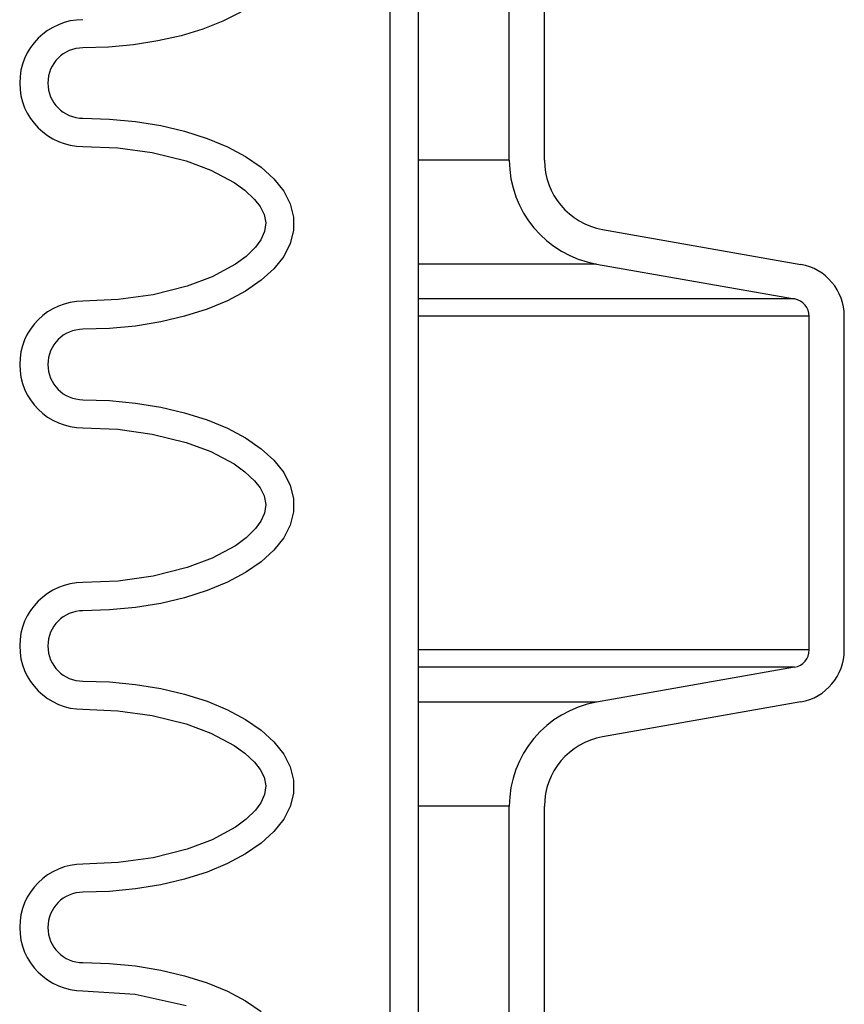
# Model space of a CAD drawing. Extents: x 990 to 4202, y -422 to 622.
# Tile 70 of 200: x 1476.82 to 1479.75, y -100.38 to -96.88. Entities that reach past the tile are written whole.
import ezdxf

# ---------------------------------------------------------------- set-up
doc = ezdxf.new("R2010")
doc.units = 0
doc.header["$MEASUREMENT"] = 0
doc.layers.add('SPILL-BUCKET', color=1, linetype='CONTINUOUS')

msp = doc.modelspace()

# ---------------------------------------------------------------- linework, layer by layer
at = {"layer": 'SPILL-BUCKET', "color": 1, "linetype": 'Continuous'}
for p, q in [((1478.13928, -94.04382), (1478.13928, -108.24138)), ((1478.23922, -94.04382), (1478.23922, -108.24138)), ((1478.56337, -97.37824), (1478.56337, -96.52555)), ((1478.68828, -97.37824), (1478.68828, -96.52555)), ((1477.61038, -96.85346), (1477.54638, -96.88546)), ((1477.54638, -96.88546), (1477.47514, -96.91337)), ((1477.47514, -96.91337), (1477.39768, -96.93678)), ((1477.22874, -96.96881), (1477.13972, -96.97697)), ((1477.31515, -96.95535), (1477.22874, -96.96881)), ((1477.39768, -96.93678), (1477.31515, -96.95535)), ((1477.13972, -96.97697), (1477.04938, -96.9797)), ((1477.04938, -97.22953), (1477.14332, -97.23249)), ((1477.14332, -97.23249), (1477.23577, -97.2413)), ((1477.23577, -97.2413), (1477.32529, -97.25585)), ((1477.32529, -97.25585), (1477.41045, -97.27589)), ((1477.41045, -97.27589), (1477.48992, -97.3011)), ((1477.48992, -97.3011), (1477.56244, -97.3311)), ((1477.04938, -97.32946), (1477.1735, -97.33475)), ((1477.1735, -97.33475), (1477.29559, -97.35158)), ((1477.29559, -97.35158), (1477.41538, -97.38143)), ((1477.56244, -97.3311), (1477.62687, -97.3654)), ((1477.41538, -97.38143), (1477.50328, -97.41387)), ((1477.62687, -97.3654), (1477.68219, -97.40348)), ((1477.50328, -97.41387), (1477.58621, -97.45779)), ((1477.68219, -97.40348), (1477.72754, -97.44472)), ((1477.58621, -97.45779), (1477.62452, -97.48526)), ((1477.72754, -97.44472), (1477.76219, -97.48847)), ((1477.62452, -97.48526), (1477.6588, -97.51759)), ((1477.76219, -97.48847), (1477.78559, -97.53405)), ((1477.6588, -97.51759), (1477.67828, -97.54272)), ((1477.67828, -97.54272), (1477.6927, -97.57095)), ((1477.78559, -97.53405), (1477.79739, -97.58074)), ((1477.6927, -97.57095), (1477.69889, -97.60148)), ((1477.79739, -97.58074), (1477.79739, -97.6278)), ((1477.69446, -97.63225), (1477.68122, -97.66105)), ((1477.69889, -97.60148), (1477.69446, -97.63225)), ((1477.79739, -97.6278), (1477.78559, -97.67449)), ((1478.89473, -97.62427), (1479.59835, -97.74834)), ((1477.68122, -97.66105), (1477.66232, -97.68695)), ((1477.66232, -97.68695), (1477.62856, -97.72001)), ((1477.78559, -97.67449), (1477.76219, -97.72008)), ((1477.62856, -97.72001), (1477.59051, -97.74797)), ((1477.76219, -97.72008), (1477.72754, -97.76383)), ((1477.59051, -97.74797), (1477.50779, -97.79274)), ((1477.72754, -97.76383), (1477.68219, -97.80507)), ((1478.87304, -97.74729), (1479.57666, -97.87136)), ((1477.50779, -97.79274), (1477.41981, -97.82573)), ((1477.68219, -97.80507), (1477.62687, -97.84315)), ((1477.41981, -97.82573), (1477.29855, -97.85637)), ((1477.62687, -97.84315), (1477.56244, -97.87745)), ((1477.17474, -97.87366), (1477.04938, -97.87909)), ((1477.29855, -97.85637), (1477.17474, -97.87366)), ((1477.56244, -97.87745), (1477.48992, -97.90745)), ((1477.48992, -97.90745), (1477.41045, -97.93267)), ((1477.41045, -97.93267), (1477.32529, -97.9527)), ((1479.62827, -99.11739), (1479.62827, -97.93286)), ((1479.75318, -99.11739), (1479.75318, -97.93286)), ((1477.14332, -97.97606), (1477.04938, -97.97902)), ((1477.23577, -97.96725), (1477.14332, -97.97606)), ((1477.32529, -97.9527), (1477.23577, -97.96725)), ((1477.04938, -98.22885), (1477.14332, -98.2318)), ((1477.14332, -98.2318), (1477.23577, -98.24062)), ((1477.23577, -98.24062), (1477.32529, -98.25516)), ((1477.32529, -98.25516), (1477.41045, -98.2752)), ((1477.41045, -98.2752), (1477.48992, -98.30042)), ((1477.04938, -98.32878), (1477.1735, -98.33407)), ((1477.48992, -98.30042), (1477.56244, -98.33042)), ((1477.56244, -98.33042), (1477.62687, -98.36472)), ((1477.1735, -98.33407), (1477.29559, -98.3509)), ((1477.29559, -98.3509), (1477.41538, -98.38075)), ((1477.62687, -98.36472), (1477.68219, -98.40279)), ((1477.41538, -98.38075), (1477.50328, -98.41319)), ((1477.50328, -98.41319), (1477.58621, -98.4571)), ((1477.68219, -98.40279), (1477.72754, -98.44403)), ((1477.58621, -98.4571), (1477.62452, -98.48458)), ((1477.72754, -98.44403), (1477.76219, -98.48779)), ((1477.62452, -98.48458), (1477.6588, -98.51691)), ((1477.76219, -98.48779), (1477.78559, -98.53337)), ((1477.6588, -98.51691), (1477.67828, -98.54204)), ((1477.67828, -98.54204), (1477.6927, -98.57026)), ((1477.78559, -98.53337), (1477.79739, -98.58006)), ((1477.6927, -98.57026), (1477.69889, -98.6008)), ((1477.69889, -98.6008), (1477.69446, -98.63157)), ((1477.79739, -98.58006), (1477.79739, -98.62712)), ((1477.69446, -98.63157), (1477.68122, -98.66037)), ((1477.79739, -98.62712), (1477.78559, -98.67381)), ((1477.68122, -98.66037), (1477.66232, -98.68626)), ((1477.78559, -98.67381), (1477.76219, -98.71939)), ((1477.66232, -98.68626), (1477.62856, -98.71933)), ((1477.59051, -98.74729), (1477.50779, -98.79206)), ((1477.62856, -98.71933), (1477.59051, -98.74729)), ((1477.76219, -98.71939), (1477.72754, -98.76315)), ((1477.72754, -98.76315), (1477.68219, -98.80439)), ((1477.50779, -98.79206), (1477.41981, -98.82504)), ((1477.68219, -98.80439), (1477.62687, -98.84246)), ((1477.29855, -98.85569), (1477.17474, -98.87298)), ((1477.41981, -98.82504), (1477.29855, -98.85569)), ((1477.62687, -98.84246), (1477.56244, -98.87677)), ((1477.17474, -98.87298), (1477.04938, -98.8784)), ((1477.56244, -98.87677), (1477.48992, -98.90676)), ((1477.48992, -98.90676), (1477.41045, -98.93198)), ((1477.32529, -98.95202), (1477.23577, -98.96656)), ((1477.41045, -98.93198), (1477.32529, -98.95202)), ((1477.14332, -98.97538), (1477.04938, -98.97833)), ((1477.23577, -98.96656), (1477.14332, -98.97538)), ((1479.57666, -99.1789), (1478.87304, -99.30297)), ((1477.04938, -99.22816), (1477.14332, -99.23112)), ((1477.14332, -99.23112), (1477.23577, -99.23994)), ((1477.23577, -99.23994), (1477.32529, -99.25448)), ((1477.32529, -99.25448), (1477.41045, -99.27452)), ((1477.41045, -99.27452), (1477.48992, -99.29973)), ((1477.48992, -99.29973), (1477.56244, -99.32973)), ((1479.59835, -99.30192), (1478.89473, -99.42598)), ((1477.04938, -99.3281), (1477.1735, -99.33338)), ((1477.1735, -99.33338), (1477.29559, -99.35022)), ((1477.56244, -99.32973), (1477.62687, -99.36404)), ((1477.29559, -99.35022), (1477.41538, -99.38007)), ((1477.41538, -99.38007), (1477.50328, -99.41251)), ((1477.62687, -99.36404), (1477.68219, -99.40211)), ((1477.50328, -99.41251), (1477.58621, -99.45642)), ((1477.68219, -99.40211), (1477.72754, -99.44335)), ((1477.72754, -99.44335), (1477.76219, -99.48711)), ((1477.58621, -99.45642), (1477.62452, -99.4839)), ((1477.62452, -99.4839), (1477.6588, -99.51623)), ((1477.6588, -99.51623), (1477.67828, -99.54136)), ((1477.76219, -99.48711), (1477.78559, -99.53269)), ((1477.67828, -99.54136), (1477.6927, -99.56958)), ((1477.78559, -99.53269), (1477.79739, -99.57938)), ((1477.6927, -99.56958), (1477.69889, -99.60012)), ((1477.79739, -99.57938), (1477.79739, -99.62644)), ((1477.69889, -99.60012), (1477.69446, -99.63089)), ((1477.68122, -99.65969), (1477.66232, -99.68558)), ((1477.69446, -99.63089), (1477.68122, -99.65969)), ((1477.79739, -99.62644), (1477.78559, -99.67313)), ((1477.66232, -99.68558), (1477.62856, -99.71865)), ((1477.78559, -99.67313), (1477.76219, -99.71871)), ((1478.56337, -101.37551), (1478.56337, -99.67202)), ((1478.68828, -101.37551), (1478.68828, -99.67202)), ((1477.62856, -99.71865), (1477.59051, -99.74661)), ((1477.76219, -99.71871), (1477.72754, -99.76247)), ((1477.59051, -99.74661), (1477.50779, -99.79138)), ((1477.72754, -99.76247), (1477.68219, -99.80371)), ((1477.50779, -99.79138), (1477.41981, -99.82436)), ((1477.41981, -99.82436), (1477.29855, -99.85501)), ((1477.68219, -99.80371), (1477.62687, -99.84178)), ((1477.29855, -99.85501), (1477.17474, -99.87229)), ((1477.62687, -99.84178), (1477.56244, -99.87608)), ((1477.17474, -99.87229), (1477.04938, -99.87772)), ((1477.56244, -99.87608), (1477.48992, -99.90608)), ((1477.41045, -99.9313), (1477.32529, -99.95134)), ((1477.48992, -99.90608), (1477.41045, -99.9313)), ((1477.14332, -99.9747), (1477.04938, -99.97765)), ((1477.23577, -99.96588), (1477.14332, -99.9747)), ((1477.32529, -99.95134), (1477.23577, -99.96588)), ((1477.04938, -100.22748), (1477.14332, -100.23044)), ((1477.14332, -100.23044), (1477.23577, -100.23926)), ((1477.23577, -100.23926), (1477.32529, -100.2538)), ((1477.32529, -100.2538), (1477.41045, -100.27384)), ((1477.41045, -100.27384), (1477.48992, -100.29905)), ((1477.48992, -100.29905), (1477.56244, -100.32905)), ((1477.04938, -100.32741), (1477.23482, -100.33958)), ((1477.23482, -100.33958), (1477.41538, -100.37938)), ((1477.56244, -100.32905), (1477.62687, -100.36336)), ((1477.62687, -100.36336), (1477.68219, -100.40143))]:
    msp.add_line(p, q, dxfattribs=at)
at = {"layer": 'SPILL-BUCKET', "color": 7}
for p, q in [((1478.56337, -97.37824), (1478.23922, -97.37824)), ((1478.87304, -97.74729), (1478.23922, -97.74729)), ((1479.57666, -97.87135), (1478.23922, -97.87135)), ((1479.62827, -97.93286), (1478.23922, -97.93286)), ((1479.62827, -99.11739), (1478.23922, -99.11739)), ((1479.57666, -99.1789), (1478.23922, -99.1789)), ((1478.87304, -99.30297), (1478.23922, -99.30297)), ((1478.56337, -99.67202), (1478.23922, -99.67202))]:
    msp.add_line(p, q, dxfattribs=at)
at = {"layer": 'SPILL-BUCKET', "color": 1, "linetype": 'Continuous'}
for centre, radius, start, end in [((1477.04938, -97.10462), 0.22485, 90, 270), ((1477.04938, -97.10462), 0.12491, 90, 270), ((1478.93811, -97.37824), 0.37474, 180, 260), ((1478.93811, -97.37824), 0.24983, 180, 260), ((1479.56581, -97.93286), 0.18737, 0, 80), ((1479.56581, -97.93286), 0.06246, 0, 80), ((1477.04938, -98.10393), 0.22485, 90, 270), ((1477.04938, -98.10393), 0.12491, 90, 270), ((1477.04938, -99.10325), 0.22485, 90, 270), ((1477.04938, -99.10325), 0.12491, 90, 270), ((1479.56581, -99.11739), 0.06246, 280, 0), ((1479.56581, -99.11739), 0.18737, 280, 0), ((1478.93811, -99.67202), 0.37474, 100, 180), ((1478.93811, -99.67202), 0.24983, 100, 180), ((1477.04938, -100.10257), 0.22485, 90, 270), ((1477.04938, -100.10257), 0.12491, 90, 270)]:
    msp.add_arc(centre, radius, start, end, dxfattribs=at)

doc.saveas('drawing.dxf')
